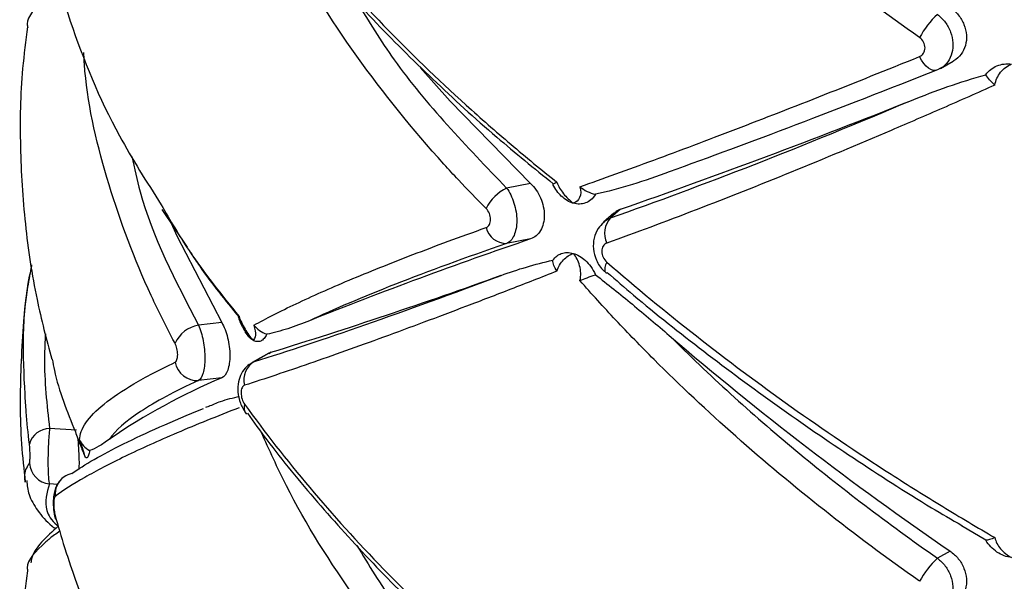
# Paper-space layout '_Dimétrica' of a CAD drawing. Header units: millimetres. Extents: x -479 to -79, y -521 to 177.
# Tile 7 of 20: x -347 to -302, y -260 to -234. Entities that reach past the tile are written whole.
import ezdxf

# ---------------------------------------------------------------- set-up
doc = ezdxf.new("R2010")
doc.units = ezdxf.units.MM

psp = doc.layouts.new('_Dimétrica')

# ---------------------------------------------------------------- linework, layer by layer
at = {"color": 7, "linetype": 'Continuous', "lineweight": 25}
for p, q in [((-305.257, -236.503), (-304.681, -236.18)), ((-305.258, -236.501), (-305.387, -236.565)), ((-323.714, -241.695), (-324.798, -241.898)), ((-340.328, -242.858), (-339.194, -244.565)), ((-319.965, -243.026), (-320.431, -243.437)), ((-319.672, -242.854), (-320.111, -243.242)), ((-323.714, -244.191), (-324.798, -244.394)), ((-320.324, -245.719), (-320.293, -245.739)), ((-337.628, -247.956), (-338.679, -248.079)), ((-335.505, -249.34), (-336.266, -249.767)), ((-336.262, -249.775), (-336.152, -249.714)), ((-335.417, -249.302), (-336.152, -249.714)), ((-335.5, -249.349), (-335.417, -249.302)), ((-337.628, -250.452), (-338.679, -250.574)), ((-338.209, -251.739), (-338.354, -251.797)), ((-344.166, -252.815), (-345.387, -252.738)), ((-346.484, -255.153), (-346.485, -255.111)), ((-303.211, -257.776), (-304.302, -257.128)), ((-304.818, -258.263), (-305.387, -258.582))]:
    psp.add_line(p, q, dxfattribs=at)
at = {"color": 8, "linetype": 'Continuous', "lineweight": 25}
psp.add_line((-345.03, -255.256), (-345.387, -255.234), dxfattribs=at)
at = {"color": 7, "linetype": 'Continuous', "lineweight": 25, "flags": 128}
for points in [[(-305.387, -236.565), (-305.475, -236.597), (-305.574, -236.595), (-305.68, -236.561), (-305.791, -236.494), (-305.902, -236.398), (-306.008, -236.276), (-306.107, -236.131), (-306.195, -235.97)], [(-328.697, -236.466), (-327.338, -237.981), (-323.714, -241.695)], [(-339.914, -243.481), (-339.65, -244.049), (-337.628, -247.956)], [(-345.135, -256.656), (-345.135, -256.777), (-345.124, -256.832)]]:
    psp.add_lwpolyline(points, dxfattribs=at)
at = {"color": 8, "linetype": 'Continuous', "lineweight": 25, "flags": 128}
psp.add_lwpolyline([(-320.282, -245.237), (-320.335, -245.364), (-320.367, -245.479), (-320.377, -245.577), (-320.365, -245.655), (-320.331, -245.712), (-320.324, -245.719)], dxfattribs=at)
at = {"color": 7, "linetype": 'Continuous', "lineweight": 25}
for centre, radius, start, end in [((-302.59, -237.07), 4.102, 132.9906, 151.5216), ((-424.006, 55.798), 316.353, 289.25684, 291.79359), ((-323.885, -243.73), 2.047, 116.4845, 153.6545), ((-319.4, -243.931), 0.99, 135.9035, 207.0188), ((-324.803, -243.449), 0.945, 194.0396, 270.2945), ((-258.03, -436.895), 203.591, 108.82192, 111.81132), ((-404.259, -26.224), 233.458, 287.15023, 289.83464), ((-338.439, -249.473), 1.415, 99.7463, 155.9851), ((-221.953, -137.292), 146.631, 229.35307, 235.58889), ((-335.684, -250.538), 0.948, 119.5524, 195.3074), ((-338.735, -249.561), 1.015, 190.9363, 273.1931), ((-326.467, -276.875), 28.683, 112.8979, 124.4447), ((-336.197, -251.802), 0.431, 158.5629, 221.101), ((-345.374, -253.692), 0.954, 90.8141, 164.6875), ((-345.287, -254.231), 1.008, 183.7561, 264.326), ((-344.19, -255.697), 0.946, 102.1169, 124.6362), ((-302.59, -261.583), 4.102, 132.9906, 151.5216)]:
    psp.add_arc(centre, radius, start, end, dxfattribs=at)
at = {"color": 8, "linetype": 'Continuous', "lineweight": 25}
psp.add_arc((-344.175, -255.709), 0.965, 124.9659, 185.3745, dxfattribs=at)
at = {"color": 7, "linetype": 'Continuous', "lineweight": 25}
for points, knots in [([(-306.195, -235.114), (-307.667, -234.075), (-309.102, -233.004), (-311.863, -230.822), (-313.193, -229.71), (-315.751, -227.443), (-316.98, -226.289), (-318.745, -224.524), (-319.318, -223.932), (-320.43, -222.747), (-320.968, -222.154), (-321.491, -221.559)], [0, 0, 0, 0, 0.25, 0.25, 0.5, 0.5, 0.75, 0.75, 0.875, 0.875, 1, 1, 1, 1]), ([(-336.598, -227.132), (-335.694, -228.388), (-334.712, -229.645), (-332.623, -232.126), (-331.514, -233.352), (-329.166, -235.776), (-327.927, -236.974), (-325.967, -238.749), (-325.295, -239.339), (-323.928, -240.5), (-323.234, -241.072), (-322.528, -241.635)], [0, 0, 0, 0, 0.25, 0.25, 0.5, 0.5, 0.75, 0.75, 0.875, 0.875, 1, 1, 1, 1]), ([(-336.471, -227.531), (-336.186, -227.932), (-335.229, -229.275), (-333.349, -231.54), (-330.86, -234.302), (-328.154, -236.995), (-325.444, -239.473), (-323.554, -241.008), (-322.695, -241.705)], [0, 0, 0, 0, 0.081862, 0.274236, 0.465541, 0.655375, 0.843442, 1, 1, 1, 1]), ([(-345.135, -232.143), (-344.999, -232.625), (-344.789, -233.367), (-343.965, -235.843), (-342.74, -238.909), (-341.011, -241.621), (-340.355, -242.65)], [0, 0, 0, 0, 0.136308, 0.209822, 0.70045, 1, 1, 1, 1]), ([(-344.925, -232.858), (-345.009, -232.914), (-345.262, -233.079), (-345.919, -233.65), (-346.456, -234.219), (-346.381, -234.606), (-346.371, -234.657)], [0, 0, 0, 0, 0.081715, 0.245109, 0.900356, 1, 1, 1, 1]), ([(-304.818, -233.75), (-304.687, -233.857), (-304.426, -234.072), (-304.17, -234.523), (-304.057, -235.007), (-304.104, -235.481), (-304.306, -235.883), (-304.528, -236.103), (-304.671, -236.172), (-304.682, -236.178)], [0, 0, 0, 0, 0.165499, 0.331041, 0.495498, 0.65868, 0.82158, 0.985357, 1, 1, 1, 1]), ([(-346.374, -234.628), (-346.458, -235.254), (-346.698, -237.046), (-346.742, -240.026), (-346.526, -243.508), (-346.053, -246.717), (-345.526, -248.718), (-345.291, -249.611)], [0, 0, 0, 0, 0.125176, 0.358457, 0.588766, 0.816479, 1, 1, 1, 1]), ([(-306.195, -235.97), (-306.12, -235.94), (-306.058, -235.886), (-305.972, -235.749), (-305.949, -235.666), (-305.949, -235.492), (-305.972, -235.401), (-306.058, -235.238), (-306.12, -235.167), (-306.195, -235.114)], [0, 0, 0, 0, 0.25, 0.25, 0.5, 0.5, 0.75, 0.75, 1, 1, 1, 1]), ([(-321.491, -241.838), (-320.449, -241.47), (-319.339, -241.069), (-316.99, -240.2), (-315.758, -239.736), (-313.195, -238.752), (-311.86, -238.232), (-309.093, -237.139), (-307.664, -236.566), (-306.195, -235.97)], [0, 0, 0, 0, 0.25, 0.25, 0.5, 0.5, 0.75, 0.75, 1, 1, 1, 1]), ([(-303.211, -236.787), (-303.147, -236.698), (-303.073, -236.62), (-302.904, -236.487), (-302.808, -236.431), (-302.706, -236.389)], [0, 0, 0, 0, 0.5, 0.5, 1, 1, 1, 1]), ([(-302.801, -237.256), (-302.769, -237.042), (-302.676, -236.843), (-302.41, -236.516), (-302.237, -236.389), (-302.047, -236.307)], [0, 0, 0, 0, 0.5, 0.5, 1, 1, 1, 1]), ([(-302.706, -236.389), (-302.605, -236.347), (-302.498, -236.32), (-302.277, -236.292), (-302.161, -236.293), (-302.047, -236.307)], [0, 0, 0, 0, 0.5, 0.5, 1, 1, 1, 1]), ([(-305.387, -236.565), (-307.63, -237.458), (-309.757, -238.286), (-313.785, -239.819), (-315.685, -240.524), (-317.468, -241.164)], [0, 0, 0, 0, 0.5, 0.5, 1, 1, 1, 1]), ([(-306.556, -237.944), (-306.017, -237.729), (-305.47, -237.522), (-304.357, -237.131), (-303.791, -236.947), (-303.211, -236.787)], [0, 0, 0, 0, 0.5, 0.5, 1, 1, 1, 1]), ([(-302.801, -237.256), (-303.587, -237.607), (-304.368, -237.953), (-305.924, -238.633), (-306.7, -238.969), (-309.003, -239.953), (-310.506, -240.581), (-313.436, -241.775), (-314.867, -242.343), (-317.642, -243.412), (-318.987, -243.914), (-320.282, -244.381)], [0, 0, 0, 0, 0.125, 0.125, 0.25, 0.25, 0.5, 0.5, 0.75, 0.75, 1, 1, 1, 1]), ([(-320.111, -243.242), (-318.051, -242.517), (-315.891, -241.713), (-311.374, -239.947), (-309.017, -238.987), (-306.556, -237.944)], [0, 0, 0, 0, 0.5, 0.5, 1, 1, 1, 1]), ([(-317.468, -241.164), (-318.024, -241.373), (-318.578, -241.567), (-319.687, -241.912), (-320.241, -242.064), (-320.798, -242.18)], [0, 0, 0, 0, 0.5, 0.5, 1, 1, 1, 1]), ([(-323.714, -241.695), (-323.624, -241.782), (-323.541, -241.881), (-323.391, -242.099), (-323.325, -242.219), (-323.216, -242.469), (-323.173, -242.602), (-323.115, -242.867), (-323.1, -243.001), (-323.1, -243.389), (-323.16, -243.628), (-323.378, -243.999), (-323.534, -244.129), (-323.714, -244.191)], [0, 0, 0, 0, 0.125, 0.125, 0.25, 0.25, 0.375, 0.375, 0.5, 0.5, 0.75, 0.75, 1, 1, 1, 1]), ([(-322.528, -241.635), (-322.468, -241.811), (-322.364, -241.989), (-322.107, -242.315), (-321.953, -242.462), (-321.792, -242.582)], [0, 0, 0, 0, 0.5, 0.5, 1, 1, 1, 1]), ([(-324.798, -241.898), (-324.729, -241.991), (-324.666, -242.095), (-324.554, -242.324), (-324.505, -242.448), (-324.425, -242.703), (-324.393, -242.838), (-324.352, -243.102), (-324.341, -243.235), (-324.341, -243.618), (-324.384, -243.851), (-324.544, -244.213), (-324.66, -244.339), (-324.798, -244.394)], [0, 0, 0, 0, 0.125, 0.125, 0.25, 0.25, 0.375, 0.375, 0.5, 0.5, 0.75, 0.75, 1, 1, 1, 1]), ([(-321.491, -241.838), (-321.441, -242.028), (-321.452, -242.196), (-321.562, -242.451), (-321.663, -242.538), (-321.792, -242.582)], [0, 0, 0, 0, 0.5, 0.5, 1, 1, 1, 1]), ([(-321.491, -241.838), (-321.392, -241.917), (-321.282, -241.989), (-321.046, -242.108), (-320.924, -242.153), (-320.798, -242.18)], [0, 0, 0, 0, 0.5, 0.5, 1, 1, 1, 1]), ([(-321.792, -242.582), (-321.886, -242.555), (-321.98, -242.514), (-322.162, -242.405), (-322.25, -242.338), (-322.333, -242.259)], [0, 0, 0, 0, 0.5, 0.5, 1, 1, 1, 1]), ([(-321.247, -242.571), (-321.332, -242.602), (-321.42, -242.618), (-321.603, -242.622), (-321.698, -242.609), (-321.792, -242.582)], [0, 0, 0, 0, 0.5, 0.5, 1, 1, 1, 1]), ([(-320.798, -242.18), (-320.858, -242.283), (-320.929, -242.366), (-321.084, -242.495), (-321.165, -242.54), (-321.247, -242.571)], [0, 0, 0, 0, 0.5, 0.5, 1, 1, 1, 1]), ([(-325.72, -243.678), (-325.659, -243.656), (-325.609, -243.611), (-325.538, -243.484), (-325.519, -243.403), (-325.519, -243.226), (-325.538, -243.132), (-325.609, -242.96), (-325.659, -242.882), (-325.72, -242.822)], [0, 0, 0, 0, 0.25, 0.25, 0.5, 0.5, 0.75, 0.75, 1, 1, 1, 1]), ([(-319.953, -243.039), (-319.922, -243.005), (-319.844, -242.917), (-319.737, -242.878), (-319.672, -242.854)], [0, 0, 0, 0, 0.38818, 1, 1, 1, 1]), ([(-320.423, -243.452), (-320.513, -243.537), (-320.718, -243.73), (-320.878, -244.156), (-320.911, -244.656), (-320.765, -245.168), (-320.546, -245.54), (-320.354, -245.678), (-320.314, -245.707)], [0, 0, 0, 0, 0.1452071, 0.3301836, 0.5198653, 0.7226927, 0.9424823, 1, 1, 1, 1]), ([(-336.181, -248.083), (-335.909, -247.931), (-335.614, -247.774), (-334.982, -247.451), (-334.642, -247.285), (-333.564, -246.774), (-332.763, -246.418), (-331.008, -245.68), (-330.05, -245.296), (-327.991, -244.504), (-326.889, -244.096), (-325.72, -243.678)], [0, 0, 0, 0, 0.125, 0.125, 0.25, 0.25, 0.5, 0.5, 0.75, 0.75, 1, 1, 1, 1]), ([(-324.798, -244.394), (-326.658, -245.041), (-328.326, -245.654), (-331.287, -246.816), (-332.58, -247.365), (-333.675, -247.879)], [0, 0, 0, 0, 0.5, 0.5, 1, 1, 1, 1]), ([(-320.282, -244.381), (-320.349, -244.405), (-320.406, -244.452), (-320.484, -244.582), (-320.506, -244.665), (-320.505, -244.841), (-320.484, -244.935), (-320.405, -245.104), (-320.349, -245.179), (-320.282, -245.237)], [0, 0, 0, 0, 0.25, 0.25, 0.5, 0.5, 0.75, 0.75, 1, 1, 1, 1]), ([(-339.033, -244.808), (-338.898, -245.014), (-338.25, -246.006), (-337.466, -246.962), (-336.845, -247.719)], [0, 0, 0, 0, 0.207514, 1, 1, 1, 1]), ([(-322.333, -244.854), (-322.249, -244.824), (-322.162, -244.808), (-321.981, -244.805), (-321.886, -244.818), (-321.792, -244.845)], [0, 0, 0, 0, 0.5, 0.5, 1, 1, 1, 1]), ([(-325.045, -245.833), (-324.673, -245.7), (-324.295, -245.574), (-323.52, -245.343), (-323.124, -245.237), (-322.717, -245.153)], [0, 0, 0, 0, 0.5, 0.5, 1, 1, 1, 1]), ([(-322.528, -245.645), (-322.468, -245.447), (-322.364, -245.274), (-322.106, -245), (-321.953, -244.902), (-321.792, -244.845)], [0, 0, 0, 0, 0.5, 0.5, 1, 1, 1, 1]), ([(-321.491, -246.072), (-321.441, -245.848), (-321.452, -245.612), (-321.562, -245.186), (-321.663, -244.995), (-321.792, -244.845)], [0, 0, 0, 0, 0.5, 0.5, 1, 1, 1, 1]), ([(-321.792, -244.845), (-321.698, -244.872), (-321.604, -244.913), (-321.42, -245.021), (-321.332, -245.087), (-321.247, -245.166)], [0, 0, 0, 0, 0.5, 0.5, 1, 1, 1, 1]), ([(-321.247, -245.166), (-321.165, -245.243), (-321.084, -245.333), (-320.929, -245.548), (-320.858, -245.671), (-320.798, -245.808)], [0, 0, 0, 0, 0.5, 0.5, 1, 1, 1, 1]), ([(-320.282, -245.237), (-318.983, -246.365), (-317.632, -247.48), (-314.86, -249.655), (-313.436, -250.718), (-310.515, -252.794), (-309.017, -253.808), (-306.713, -255.289), (-305.934, -255.777), (-304.373, -256.731), (-303.589, -257.198), (-302.801, -257.655)], [0, 0, 0, 0, 0.25, 0.25, 0.5, 0.5, 0.75, 0.75, 0.875, 0.875, 1, 1, 1, 1]), ([(-346.193, -245.353), (-346.257, -245.692), (-346.541, -247.197), (-346.702, -249.905), (-346.739, -252.845), (-346.545, -254.581), (-346.481, -255.153)], [0, 0, 0, 0, 0.105477, 0.467532, 0.824583, 1, 1, 1, 1]), ([(-346.294, -253.44), (-346.348, -252.954), (-346.432, -252.205), (-346.576, -249.692), (-346.648, -247.488), (-346.218, -245.568), (-346.184, -245.415)], [0, 0, 0, 0, 0.183508, 0.282478, 0.942999, 1, 1, 1, 1]), ([(-322.528, -245.645), (-323.231, -245.922), (-323.923, -246.192), (-325.284, -246.721), (-325.954, -246.978), (-327.915, -247.725), (-329.158, -248.189), (-331.516, -249.051), (-332.633, -249.449), (-334.721, -250.172), (-335.697, -250.499), (-336.598, -250.789)], [0, 0, 0, 0, 0.125, 0.125, 0.25, 0.25, 0.5, 0.5, 0.75, 0.75, 1, 1, 1, 1]), ([(-320.264, -245.702), (-319.872, -246.044), (-318.487, -247.251), (-315.934, -249.263), (-312.633, -251.721), (-309.197, -254.072), (-306.411, -255.873), (-304.747, -256.844), (-304.291, -257.109)], [0, 0, 0, 0, 0.083107, 0.293672, 0.503842, 0.713215, 0.92145, 1, 1, 1, 1]), ([(-336.152, -249.714), (-334.663, -249.253), (-332.993, -248.699), (-329.295, -247.407), (-327.267, -246.67), (-325.045, -245.833)], [0, 0, 0, 0, 0.5, 0.5, 1, 1, 1, 1]), ([(-306.195, -259.627), (-307.667, -258.588), (-309.102, -257.517), (-311.863, -255.335), (-313.193, -254.223), (-315.751, -251.956), (-316.98, -250.802), (-318.745, -249.037), (-319.318, -248.445), (-320.43, -247.26), (-320.968, -246.667), (-321.491, -246.072)], [0, 0, 0, 0, 0.25, 0.25, 0.5, 0.5, 0.75, 0.75, 0.875, 0.875, 1, 1, 1, 1]), ([(-320.798, -245.808), (-320.241, -246.231), (-319.687, -246.679), (-318.578, -247.597), (-318.024, -248.068), (-317.468, -248.547)], [0, 0, 0, 0, 0.5, 0.5, 1, 1, 1, 1]), ([(-336.847, -247.687), (-336.848, -247.687), (-336.88, -247.711), (-336.882, -247.726), (-336.883, -247.741)], [0, 0, 0, 0, 0.019371, 1, 1, 1, 1]), ([(-336.879, -247.739), (-336.817, -247.903), (-336.724, -248.147), (-336.575, -248.358), (-336.526, -248.426)], [0, 0, 0, 0, 0.674912, 1, 1, 1, 1]), ([(-336.847, -247.687), (-336.785, -247.873), (-336.69, -248.071), (-336.472, -248.442), (-336.349, -248.614), (-336.225, -248.757)], [0, 0, 0, 0, 0.5, 0.5, 1, 1, 1, 1]), ([(-333.675, -247.879), (-334.003, -248.011), (-334.328, -248.133), (-334.97, -248.341), (-335.288, -248.429), (-335.604, -248.487)], [0, 0, 0, 0, 0.5, 0.5, 1, 1, 1, 1]), ([(-338.679, -248.079), (-338.635, -248.176), (-338.595, -248.285), (-338.523, -248.521), (-338.492, -248.648), (-338.441, -248.908), (-338.421, -249.045), (-338.395, -249.311), (-338.388, -249.445), (-338.388, -249.827), (-338.415, -250.058), (-338.517, -250.409), (-338.591, -250.528), (-338.679, -250.574)], [0, 0, 0, 0, 0.125, 0.125, 0.25, 0.25, 0.375, 0.375, 0.5, 0.5, 0.75, 0.75, 1, 1, 1, 1]), ([(-337.628, -247.956), (-337.574, -248.052), (-337.524, -248.159), (-337.434, -248.392), (-337.395, -248.519), (-337.331, -248.777), (-337.306, -248.913), (-337.272, -249.18), (-337.263, -249.314), (-337.263, -249.697), (-337.298, -249.928), (-337.427, -250.282), (-337.519, -250.403), (-337.628, -250.452)], [0, 0, 0, 0, 0.125, 0.125, 0.25, 0.25, 0.375, 0.375, 0.5, 0.5, 0.75, 0.75, 1, 1, 1, 1]), ([(-336.225, -248.757), (-336.284, -248.721), (-336.344, -248.671), (-336.46, -248.546), (-336.515, -248.471), (-336.567, -248.384)], [0, 0, 0, 0, 0.5, 0.5, 1, 1, 1, 1]), ([(-336.181, -248.083), (-336.127, -248.264), (-336.106, -248.418), (-336.124, -248.649), (-336.163, -248.724), (-336.225, -248.757)], [0, 0, 0, 0, 0.5, 0.5, 1, 1, 1, 1]), ([(-335.876, -248.795), (-335.931, -248.818), (-335.987, -248.826), (-336.104, -248.814), (-336.165, -248.792), (-336.225, -248.757)], [0, 0, 0, 0, 0.5, 0.5, 1, 1, 1, 1]), ([(-335.604, -248.487), (-335.638, -248.565), (-335.679, -248.629), (-335.77, -248.733), (-335.821, -248.771), (-335.876, -248.795)], [0, 0, 0, 0, 0.5, 0.5, 1, 1, 1, 1]), ([(-317.468, -248.547), (-315.685, -250.327), (-313.785, -252.052), (-309.757, -255.397), (-307.63, -257.017), (-305.387, -258.582)], [0, 0, 0, 0, 0.5, 0.5, 1, 1, 1, 1]), ([(-339.732, -249.754), (-339.696, -249.737), (-339.666, -249.695), (-339.625, -249.573), (-339.614, -249.494), (-339.614, -249.319), (-339.625, -249.224), (-339.666, -249.047), (-339.696, -248.964), (-339.732, -248.897)], [0, 0, 0, 0, 0.25, 0.25, 0.5, 0.5, 0.75, 0.75, 1, 1, 1, 1]), ([(-345.27, -249.605), (-345.238, -249.777), (-345.037, -250.878), (-344.596, -251.97), (-344.224, -252.892)], [0, 0, 0, 0, 0.15581, 1, 1, 1, 1]), ([(-344.037, -253.244), (-344.028, -253.003), (-343.932, -252.748), (-343.561, -252.21), (-343.286, -251.928), (-342.565, -251.343), (-342.117, -251.039), (-341.05, -250.411), (-340.432, -250.086), (-339.732, -249.754)], [0, 0, 0, 0, 0.25, 0.25, 0.5, 0.5, 0.75, 0.75, 1, 1, 1, 1]), ([(-336.258, -249.782), (-336.345, -249.831), (-336.545, -249.946), (-336.756, -250.251), (-336.896, -250.64), (-336.92, -251.103), (-336.82, -251.609), (-336.641, -251.896), (-336.552, -252.039)], [0, 0, 0, 0, 0.116459, 0.268374, 0.425268, 0.60357, 0.803165, 1, 1, 1, 1]), ([(-338.679, -250.574), (-339.749, -251.065), (-340.615, -251.531), (-341.953, -252.413), (-342.424, -252.829), (-342.691, -253.22)], [0, 0, 0, 0, 0.5, 0.5, 1, 1, 1, 1]), ([(-336.598, -250.789), (-336.644, -250.803), (-336.685, -250.841), (-336.743, -250.961), (-336.759, -251.042), (-336.759, -251.223), (-336.742, -251.322), (-336.685, -251.5), (-336.644, -251.581), (-336.598, -251.645)], [0, 0, 0, 0, 0.25, 0.25, 0.5, 0.5, 0.75, 0.75, 1, 1, 1, 1]), ([(-338.21, -251.736), (-338.037, -251.659), (-337.604, -251.467), (-337.118, -251.353), (-336.826, -251.285)], [0, 0, 0, 0, 0.400223, 1, 1, 1, 1]), ([(-336.847, -251.801), (-337.348, -251.996), (-337.831, -252.188), (-338.763, -252.567), (-339.212, -252.754), (-340.498, -253.303), (-341.275, -253.655), (-342.663, -254.324), (-343.276, -254.644), (-344.333, -255.248), (-344.777, -255.533), (-345.135, -255.8)], [0, 0, 0, 0, 0.125, 0.125, 0.25, 0.25, 0.5, 0.5, 0.75, 0.75, 1, 1, 1, 1]), ([(-344.388, -254.772), (-343.819, -254.366), (-343.039, -253.919), (-341.065, -252.941), (-339.871, -252.411), (-338.458, -251.838)], [0, 0, 0, 0, 0.5, 0.5, 1, 1, 1, 1]), ([(-336.598, -251.645), (-335.694, -252.901), (-334.712, -254.158), (-332.623, -256.639), (-331.514, -257.865), (-329.166, -260.29), (-327.927, -261.487), (-325.967, -263.262), (-325.295, -263.852), (-323.928, -265.013), (-323.234, -265.585), (-322.528, -266.148)], [0, 0, 0, 0, 0.25, 0.25, 0.5, 0.5, 0.75, 0.75, 0.875, 0.875, 1, 1, 1, 1]), ([(-336.471, -252.044), (-336.186, -252.445), (-335.229, -253.788), (-333.349, -256.053), (-330.86, -258.815), (-328.154, -261.508), (-325.444, -263.986), (-323.554, -265.521), (-322.695, -266.218)], [0, 0, 0, 0, 0.081862, 0.274236, 0.465541, 0.655375, 0.843442, 1, 1, 1, 1]), ([(-345.387, -252.738), (-345.398, -252.839), (-345.407, -252.949), (-345.425, -253.189), (-345.432, -253.319), (-345.445, -253.582), (-345.449, -253.72), (-345.456, -253.988), (-345.458, -254.122), (-345.458, -254.505), (-345.451, -254.734), (-345.426, -255.079), (-345.408, -255.193), (-345.387, -255.234)], [0, 0, 0, 0, 0.125, 0.125, 0.25, 0.25, 0.375, 0.375, 0.5, 0.5, 0.75, 0.75, 1, 1, 1, 1]), ([(-344.224, -252.892), (-344.156, -253.083), (-344.082, -253.283), (-343.936, -253.658), (-343.865, -253.832), (-343.802, -253.98)], [0, 0, 0, 0, 0.5, 0.5, 1, 1, 1, 1]), ([(-344.123, -253.168), (-344.12, -253.193), (-344.099, -253.361), (-344.073, -253.745), (-344.055, -254.219), (-344.062, -254.477), (-344.065, -254.586)], [0, 0, 0, 0, 0.06363, 0.414017, 0.751438, 1, 1, 1, 1]), ([(-344.037, -253.244), (-343.967, -253.448), (-343.909, -253.621), (-343.828, -253.873), (-343.806, -253.951), (-343.802, -253.98)], [0, 0, 0, 0, 0.5, 0.5, 1, 1, 1, 1]), ([(-344.037, -253.244), (-343.998, -253.339), (-343.94, -253.432), (-343.785, -253.598), (-343.691, -253.67), (-343.581, -253.724)], [0, 0, 0, 0, 0.5, 0.5, 1, 1, 1, 1]), ([(-342.691, -253.22), (-342.857, -253.342), (-343.015, -253.45), (-343.312, -253.625), (-343.451, -253.693), (-343.581, -253.724)], [0, 0, 0, 0, 0.5, 0.5, 1, 1, 1, 1]), ([(-346.294, -254.297), (-346.285, -254.283), (-346.278, -254.245), (-346.268, -254.128), (-346.265, -254.049), (-346.265, -253.873), (-346.268, -253.775), (-346.278, -253.594), (-346.285, -253.509), (-346.294, -253.44)], [0, 0, 0, 0, 0.25, 0.25, 0.5, 0.5, 0.75, 0.75, 1, 1, 1, 1]), ([(-343.683, -254.049), (-343.702, -254.067), (-343.722, -254.07), (-343.762, -254.047), (-343.782, -254.02), (-343.802, -253.98)], [0, 0, 0, 0, 0.5, 0.5, 1, 1, 1, 1]), ([(-343.581, -253.724), (-343.595, -253.819), (-343.611, -253.891), (-343.647, -253.998), (-343.665, -254.031), (-343.683, -254.049)], [0, 0, 0, 0, 0.5, 0.5, 1, 1, 1, 1]), ([(-346.417, -255.085), (-346.395, -255.297), (-346.343, -255.786), (-345.915, -256.467), (-345.517, -256.957), (-345.166, -257.213), (-345.112, -257.252)], [0, 0, 0, 0, 0.246137, 0.567592, 0.933088, 1, 1, 1, 1]), ([(-344.866, -255.047), (-344.901, -255.079), (-344.998, -255.17), (-345.1, -255.362), (-345.184, -255.612), (-345.223, -255.907), (-345.218, -256.286), (-345.183, -256.616), (-345.132, -256.782), (-345.117, -256.83)], [0, 0, 0, 0, 0.072855, 0.20409, 0.334113, 0.505879, 0.706946, 0.914237, 1, 1, 1, 1]), ([(-345.135, -255.8), (-345.154, -255.813), (-345.169, -255.852), (-345.191, -255.97), (-345.197, -256.049), (-345.197, -256.225), (-345.191, -256.323), (-345.169, -256.503), (-345.154, -256.588), (-345.135, -256.656)], [0, 0, 0, 0, 0.25, 0.25, 0.5, 0.5, 0.75, 0.75, 1, 1, 1, 1]), ([(-345.135, -256.656), (-344.999, -257.138), (-344.789, -257.88), (-343.965, -260.356), (-342.74, -263.422), (-341.011, -266.134), (-340.355, -267.163)], [0, 0, 0, 0, 0.136308, 0.2098221, 0.7004503, 1, 1, 1, 1]), ([(-344.994, -257.138), (-345.259, -257.376), (-345.748, -257.815), (-346.146, -258.363), (-346.217, -258.718), (-346.232, -258.793)], [0, 0, 0, 0, 0.48275, 0.890722, 1, 1, 1, 1]), ([(-344.925, -257.372), (-345.009, -257.427), (-345.262, -257.592), (-345.919, -258.163), (-346.456, -258.732), (-346.381, -259.119), (-346.371, -259.17)], [0, 0, 0, 0, 0.081715, 0.245109, 0.900356, 1, 1, 1, 1]), ([(-302.801, -257.655), (-302.769, -257.829), (-302.676, -258.005), (-302.41, -258.317), (-302.237, -258.453), (-302.047, -258.557)], [0, 0, 0, 0, 0.5, 0.5, 1, 1, 1, 1]), ([(-302.706, -258.307), (-302.808, -258.238), (-302.902, -258.159), (-303.071, -257.981), (-303.147, -257.882), (-303.211, -257.776)], [0, 0, 0, 0, 0.5, 0.5, 1, 1, 1, 1]), ([(-304.818, -258.263), (-304.687, -258.371), (-304.426, -258.585), (-304.17, -259.036), (-304.057, -259.52), (-304.104, -259.994), (-304.306, -260.396), (-304.528, -260.616), (-304.671, -260.685), (-304.682, -260.691)], [0, 0, 0, 0, 0.165499, 0.331041, 0.495498, 0.65868, 0.82158, 0.985357, 1, 1, 1, 1]), ([(-302.047, -258.557), (-302.161, -258.543), (-302.276, -258.514), (-302.498, -258.43), (-302.605, -258.375), (-302.706, -258.307)], [0, 0, 0, 0, 0.5, 0.5, 1, 1, 1, 1]), ([(-346.374, -259.141), (-346.458, -259.767), (-346.698, -261.559), (-346.742, -264.539), (-346.526, -268.021), (-346.053, -271.23), (-345.526, -273.231), (-345.291, -274.124)], [0, 0, 0, 0, 0.125176, 0.358457, 0.588766, 0.816479, 1, 1, 1, 1])]:
    psp.add_open_spline(points, degree=3, knots=knots, dxfattribs=at)
at = {"color": 8, "linetype": 'Continuous', "lineweight": 25}
for points, knots in [([(-325.72, -242.822), (-326.14, -242.393), (-326.786, -241.732), (-328.851, -239.488), (-331.684, -235.963), (-334.328, -231.758), (-335.486, -229.196), (-335.85, -228.39)], [0, 0, 0, 0, 0.09539, 0.146835, 0.490182, 0.839609, 1, 1, 1, 1]), ([(-331.539, -233.5), (-331.007, -234.378), (-329.855, -236.279), (-327.513, -239.072), (-325.705, -240.954), (-324.798, -241.898)], [0, 0, 0, 0, 0.299766, 0.64875, 1, 1, 1, 1]), ([(-305.387, -234.069), (-305.263, -234.18), (-305.015, -234.403), (-304.774, -234.861), (-304.667, -235.348), (-304.711, -235.821), (-304.902, -236.218), (-305.112, -236.431), (-305.247, -236.496), (-305.258, -236.501)], [0, 0, 0, 0, 0.164855, 0.330053, 0.494743, 0.65878, 0.822524, 0.986436, 1, 1, 1, 1]), ([(-339.732, -248.897), (-339.981, -248.422), (-340.356, -247.708), (-341.48, -245.341), (-342.816, -241.731), (-343.713, -238.043), (-343.83, -236.065), (-343.846, -235.787)], [0, 0, 0, 0, 0.111045, 0.166917, 0.548677, 0.936429, 1, 1, 1, 1]), ([(-341.675, -240.474), (-341.563, -241.004), (-341.021, -243.573), (-339.715, -246.085), (-338.679, -248.079)], [0, 0, 0, 0, 0.206214, 1, 1, 1, 1]), ([(-340.355, -242.65), (-339.956, -243.343), (-338.963, -245.063), (-337.639, -246.706), (-336.847, -247.687)], [0, 0, 0, 0, 0.402799, 1, 1, 1, 1]), ([(-320.421, -243.453), (-320.385, -243.414), (-320.299, -243.32), (-320.181, -243.271), (-320.111, -243.242)], [0, 0, 0, 0, 0.413968, 1, 1, 1, 1]), ([(-345.573, -248.464), (-345.591, -248.821), (-345.666, -250.256), (-345.507, -251.674), (-345.387, -252.738)], [0, 0, 0, 0, 0.249211, 1, 1, 1, 1]), ([(-325.72, -267.335), (-326.14, -266.906), (-326.786, -266.245), (-328.851, -264.001), (-331.684, -260.476), (-334.328, -256.271), (-335.486, -253.709), (-335.85, -252.903)], [0, 0, 0, 0, 0.09539, 0.146835, 0.490182, 0.839609, 1, 1, 1, 1]), ([(-346.485, -255.111), (-346.498, -254.984), (-346.523, -254.758), (-346.41, -254.491), (-346.324, -254.347), (-346.294, -254.297)], [0, 0, 0, 0, 0.451611, 0.807865, 1, 1, 1, 1]), ([(-345.387, -255.234), (-345.509, -255.628), (-345.693, -256.224), (-345.303, -256.885), (-345.011, -257.129), (-344.992, -257.145)], [0, 0, 0, 0, 0.645952, 0.976448, 1, 1, 1, 1]), ([(-331.539, -258.014), (-331.007, -258.892), (-329.855, -260.792), (-327.513, -263.585), (-325.705, -265.467), (-324.798, -266.411)], [0, 0, 0, 0, 0.2997664, 0.6487501, 1, 1, 1, 1]), ([(-305.387, -258.582), (-305.263, -258.693), (-305.015, -258.916), (-304.774, -259.374), (-304.667, -259.861), (-304.711, -260.334), (-304.902, -260.731), (-305.112, -260.944), (-305.247, -261.009), (-305.258, -261.014)], [0, 0, 0, 0, 0.164855, 0.330053, 0.494743, 0.65878, 0.822524, 0.986436, 1, 1, 1, 1])]:
    psp.add_open_spline(points, degree=3, knots=knots, dxfattribs=at)
at = {"color": 7, "linetype": 'Continuous', "lineweight": 25}
for points in [[(-302.801, -237.256), (-302.983, -237.102), (-303.129, -236.929), (-303.211, -236.787)], [(-322.528, -241.635), (-322.648, -241.698), (-322.716, -241.739), (-322.717, -241.732)], [(-322.333, -242.259), (-322.471, -242.127), (-322.607, -241.952), (-322.717, -241.732)], [(-322.717, -245.153), (-322.606, -244.998), (-322.471, -244.904), (-322.333, -244.854)], [(-322.528, -245.645), (-322.648, -245.476), (-322.716, -245.297), (-322.717, -245.153)], [(-321.491, -246.072), (-321.293, -245.991), (-321.05, -245.889), (-320.798, -245.808)], [(-336.181, -248.083), (-336.041, -248.253), (-335.84, -248.404), (-335.604, -248.487)], [(-302.801, -257.655), (-302.983, -257.733), (-303.129, -257.785), (-303.211, -257.776)]]:
    psp.add_open_spline(points, degree=3, dxfattribs=at)

doc.saveas('drawing.dxf')
